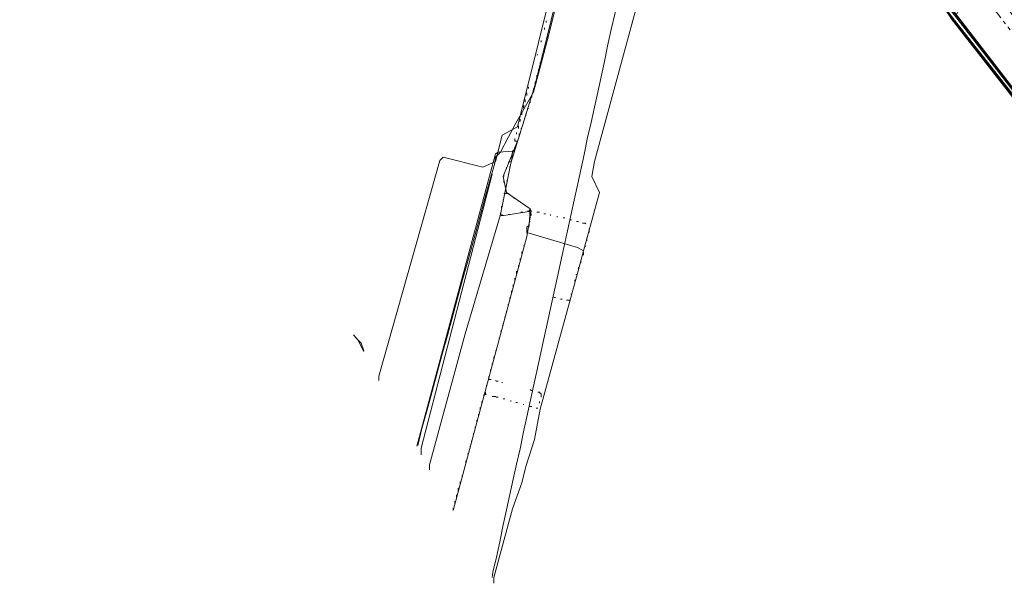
# Model space of a CAD drawing. Header units: metres. Extents: x 196942 to 197942, y 354692 to 355693.
# Tile 13 of 58: x 197070 to 197303, y 355159 to 355292. Entities that reach past the tile are written whole.
import ezdxf
from ezdxf.lldxf.tags import DXFTag

# ---------------------------------------------------------------- set-up
doc = ezdxf.new("R2010")
doc.units = ezdxf.units.M
doc.linetypes.add('RI-GWA', pattern=[18.45, 6, -1.8, 1.75, -1.8, 1.75, -1.8, 1.75, -1.8])
for name, color, linetype, lineweight in [('B-OI-KL-DATA_Orientatieverzoek_BT Nederland_0000566275-G', 90, 'KL-DATA-N', 18), ('B-OI-KL-DATA_Orientatieverzoek_Eurofiber_0000560460-G', 90, 'KL-DATA-N', 18), ('B-OI-KL-DATA_Orientatieverzoek_KPN_0000546663-G', 90, 'KL-DATA-N', 18), ('B-OI-KL-DATA_Orientatieverzoek_prorail_0000596202-G', 90, 'KL-DATA-N', 18), ('B-OI-KL-DATA_Orientatieverzoek_Ziggo BV_0000546674-G', 90, 'KL-DATA-N', 18), ('B-OI-KL-ET_LS_Orientatieverzoek_Enexis_0000729946-G', 190, 'KL-LS-N', 18), ('B-OI-KL-ET_MS_Orientatieverzoek_Enexis_0000729946-G', 130, 'KL-MS-N', 18), ('B-OI-KL-ET_MS_Orientatieverzoek_prorail_0000596202-G', 130, 'KL-MS-N', 18), ('B-OI-KL-GAS_HD_Orientatieverzoek_Enexis_0000729946-G', 30, 'KL-GAS-HD-N', 18), ('B-OI-KL-GAS_LD_Orientatieverzoek_Enexis_0000729946-G', 50, 'KL-GAS-LD-N', 18), ('B-OI-KL-OVERIG_Orientatieverzoek_prorail_0000596202-G', 130, 'Continuous', 18), ('B-OI-KL-WATER_Orientatieverzoek_Nv WML_0000578862-G', 170, 'KL-WATER-N', 18), ('B-OI-RI-GWA_Orientatieverzoek_roermond_0000584598-G', 30, 'RI-GWA', 18)]:
    doc.layers.add(name, color=color, linetype=linetype, lineweight=lineweight)
doc.styles.get("Standard").update_dxf_attribs({"font": 'arial.ttf'})
tags = doc.linetypes.add('KL-DATA-N', pattern='A,4,-1,[101,NLCS.SHX,S=0.5,R=0,X=0,Y=0],-1,4,-1,["D",Standard,S=1,R=0,X=-0.25,Y=-0.5],-1.5', length=12.5).pattern_tags.tags
tags[18] = DXFTag(74, 10)
tags = doc.linetypes.add('KL-GAS-HD-N', pattern='A,4,-1,[69,NLCS.SHX,S=0.5,R=0,X=0,Y=0],-1,4,-1,["H",Standard,S=1,R=0,X=0,Y=-0.5],-2', length=13).pattern_tags.tags
tags[18] = DXFTag(74, 10)
tags = doc.linetypes.add('KL-GAS-LD-N', pattern='A,4,-1,[69,NLCS.SHX,S=0.5,R=0,X=0,Y=0],-1,4,-1,["L",Standard,S=1,R=0,X=0.25,Y=-0.5],-2', length=13).pattern_tags.tags
tags[18] = DXFTag(74, 10)
tags = doc.linetypes.add('KL-LS-N', pattern='A,4,-1,[103,NLCS.SHX,S=0.75,R=0,X=0,Y=0],-1,4,-1,["L",Standard,S=1,R=0,X=0,Y=-0.5],-2', length=13).pattern_tags.tags
tags[18] = DXFTag(74, 10)
tags = doc.linetypes.add('KL-MS-N', pattern='A,4,-1,[103,NLCS.SHX,S=0.75,R=0,X=0,Y=0],-1,4,-1,["M",Standard,S=1,R=0,X=0,Y=-0.5],-2', length=13).pattern_tags.tags
tags[18] = DXFTag(74, 10)
doc.linetypes.add('KL-WATER-N', pattern='A,7,-0.5,[168,NLCS.SHX,S=0.75,R=0,X=0.75,Y=0],-2', length=9.5)

msp = doc.modelspace()

# ---------------------------------------------------------------- linework, layer by layer
at = {"layer": 'B-OI-KL-DATA_Orientatieverzoek_BT Nederland_0000566275-G', "ltscale": 0.5, "flags": 128}
for points in [[(197218.45528, 355326.92896), (197216.0548, 355327.129), (197213.25424, 355327.52908), (197211.0538, 355327.52908), (197207.25304, 355324.92856), (197204.0524, 355322.92816), (197202.65212, 355317.127), (197200.25164, 355307.92516), (197197.85116, 355298.32324), (197195.45068, 355288.72132), (197193.85036, 355282.72012), (197191.84996, 355275.1186), (197187.64912, 355267.71712), (197185.84876, 355264.31644), (197184.0484, 355260.91576), (197182.84816, 355259.71552), (197182.64812, 355258.31524), (197180.64772, 355251.1138), (197179.44748, 355246.71292), (197178.24724, 355242.31204), (197177.047, 355237.91116), (197175.0466, 355230.70972), (197173.84636, 355226.30884), (197172.64612, 355221.90796), (197171.44588, 355217.50708), (197170.24564, 355213.1062), (197169.0454, 355208.70532), (197167.84516, 355204.30444), (197166.64492, 355199.90356), (197165.44468, 355195.50268), (197164.44448, 355191.50188)], [(197218.45528, 355326.92896), (197217.65512, 355324.52848), (197217.45508, 355322.72812), (197216.65492, 355319.1274), (197215.85476, 355315.52668), (197215.0546, 355311.92596), (197214.25444, 355307.92516), (197213.45428, 355304.32444), (197212.65412, 355300.72372), (197211.85396, 355297.123), (197211.0538, 355293.52228), (197210.25364, 355289.92156), (197209.45348, 355286.32084), (197208.65332, 355282.32004), (197207.85316, 355278.71932), (197207.053, 355275.1186), (197206.25284, 355271.51788), (197205.45268, 355267.91716), (197204.65252, 355264.31644), (197203.85236, 355260.31564), (197203.0522, 355256.71492), (197202.25204, 355253.1142), (197201.45188, 355249.51348), (197200.65172, 355245.91276), (197199.85156, 355242.31204), (197199.0514, 355238.31124), (197198.25124, 355234.71052), (197197.45108, 355231.1098), (197196.65092, 355227.50908), (197195.85076, 355223.90836), (197195.0506, 355220.30764), (197194.25044, 355216.70692), (197193.45028, 355212.70612), (197192.65012, 355209.1054), (197191.84996, 355205.50468), (197191.0498, 355201.90396), (197190.24964, 355198.30324), (197189.44948, 355194.70252), (197188.64932, 355190.70172), (197187.84916, 355187.101), (197187.049, 355183.50028), (197186.24884, 355179.89956), (197185.44868, 355176.29884), (197184.64852, 355172.69812), (197183.84836, 355168.69732), (197183.0482, 355165.0966), (197182.24804, 355161.49588), (197182.048, 355160.29564)], [(197151.64192, 355213.90636), (197151.0418, 355215.70672), (197149.84156, 355216.90696)]]:
    msp.add_lwpolyline(points, dxfattribs=at)
at = {"layer": 'B-OI-KL-DATA_Orientatieverzoek_Eurofiber_0000560460-G', "ltscale": 0.5, "flags": 128}
msp.add_lwpolyline([(197497.71112, 355320.92776), (197493.71032, 355318.1272), (197481.70792, 355312.126), (197480.50768, 355311.72592), (197476.1068, 355308.92536), (197474.90656, 355307.32504), (197473.50628, 355307.125), (197461.70392, 355300.1236), (197450.50168, 355293.32224), (197430.29764, 355276.71892), (197420.0956, 355268.51728), (197420.69572, 355267.31704), (197427.69712, 355258.71532), (197427.29704, 355257.31504), (197415.49468, 355248.1132), (197406.69292, 355258.51528), (197404.49248, 355258.91536), (197399.0914, 355254.71452), (197380.48768, 355240.1116), (197371.88596, 355233.51028), (197365.0846, 355228.30924), (197353.0822, 355219.1074), (197347.68112, 355215.30664), (197346.0808, 355215.50668), (197345.88076, 355216.70692), (197346.88096, 355218.1072), (197346.68092, 355220.90776), (197313.27424, 355263.51628), (197303.87236, 355275.71872), (197293.0702, 355289.72152), (197285.0686, 355300.1236), (197274.26644, 355314.1264), (197257.86316, 355335.33064), (197241.85996, 355356.1348), (197237.25904, 355352.53408), (197234.25844, 355340.73172), (197232.85816, 355334.93056), (197230.65772, 355335.33064), (197229.0574, 355335.73072), (197214.65452, 355339.73152), (197214.0544, 355340.53168), (197214.45448, 355340.93176), (197214.65452, 355342.33204), (197215.85476, 355346.73292), (197218.25524, 355356.33484), (197219.25544, 355359.73552), (197219.45548, 355363.93636), (197219.85556, 355376.73892), (197221.25584, 355378.1392), (197221.0558, 355381.73992), (197220.45568, 355383.94036), (197208.45328, 355398.74332), (197187.84916, 355426.1488), (197176.44688, 355440.35164), (197158.0432, 355463.55628), (197154.24244, 355468.55728), (197149.0414, 355475.35864), (197143.84036, 355482.16), (197138.63932, 355488.96136), (197129.43748, 355500.96376), (197123.83636, 355508.1652), (197102.63212, 355535.37064), (197080.82776, 355563.57628), (197078.62732, 355565.77672), (197076.22684, 355566.57688), (197071.82596, 355566.37684), (197070.82576, 355566.1768), (197071.0258, 355567.57708), (197081.42788, 355598.58328), (197075.0266, 355602.58408), (197070.22564, 355606.98496)], dxfattribs=at)
at = {"layer": 'B-OI-KL-DATA_Orientatieverzoek_KPN_0000546663-G', "ltscale": 0.5, "flags": 128}
msp.add_lwpolyline([(197352.48208, 355213.90636), (197350.48168, 355215.90676), (197347.68112, 355219.50748), (197348.0812, 355220.30764), (197360.28364, 355230.1096), (197359.68352, 355230.70972), (197356.28284, 355228.1092), (197356.0828, 355227.50908), (197355.0826, 355227.30904), (197354.48248, 355226.70892), (197347.081, 355221.1078), (197346.0808, 355221.50788), (197321.27584, 355253.31424), (197290.66972, 355292.52208), (197290.0696, 355293.52228), (197240.45968, 355357.93516), (197240.45968, 355358.73532), (197242.26004, 355360.53568), (197244.26044, 355361.93596), (197245.46068, 355363.53628), (197246.66092, 355364.1364), (197247.061, 355364.93656), (197248.26124, 355365.53668), (197248.46128, 355366.1368), (197249.66152, 355366.73692), (197252.26204, 355368.73732), (197253.0622, 355367.73712), (197255.26264, 355368.33724), (197257.86316, 355369.73752), (197257.46308, 355370.1376), (197257.46308, 355369.73752)], dxfattribs=at)
at = {"layer": 'B-OI-KL-DATA_Orientatieverzoek_prorail_0000596202-G', "ltscale": 0.5, "flags": 128}
for points in [[(197203.65232, 355237.51108), (197202.25204, 355238.31124), (197190.24964, 355241.91196), (197190.24964, 355243.1122), (197190.84976, 355243.51228), (197191.0498, 355247.51308), (197185.44868, 355251.31384), (197184.64852, 355255.1146), (197188.24924, 355264.1164), (197192.25004, 355276.91896), (197203.65232, 355322.92816), (197204.85256, 355325.72872), (197205.45268, 355328.72932), (197206.25284, 355330.1296), (197208.45328, 355330.1296), (197210.85376, 355329.32944), (197212.25404, 355329.32944), (197214.25444, 355328.92936), (197214.85456, 355330.92976), (197213.25424, 355330.72972), (197212.25404, 355329.92956), (197212.25404, 355329.32944)], [(197203.65232, 355237.51108), (197207.45308, 355251.31384), (197205.65272, 355255.1146), (197206.25284, 355258.71532), (197220.25564, 355310.1256), (197223.0562, 355313.1262), (197227.25704, 355327.32904), (197227.45708, 355330.32964), (197227.65712, 355330.32964), (197228.25724, 355328.32924), (197228.0572, 355327.72912), (197227.25704, 355327.72912)], [(197187.049, 355261.1158), (197183.44828, 355260.91576), (197182.84816, 355260.51568), (197164.24444, 355191.30184)], [(197187.049, 355261.1158), (197187.24904, 355261.1158)], [(197203.65232, 355237.51108), (197202.65212, 355233.71032), (197193.45028, 355200.1036), (197192.05, 355192.90216), (197190.0496, 355186.50088), (197189.0494, 355182.70012), (197186.84896, 355176.49888), (197182.44808, 355160.29564), (197182.44808, 355158.89536)], [(197151.64192, 355213.70632), (197150.24164, 355216.50688), (197149.24144, 355217.70712)]]:
    msp.add_lwpolyline(points, dxfattribs=at)
at = {"layer": 'B-OI-KL-DATA_Orientatieverzoek_Ziggo BV_0000546674-G', "ltscale": 0.5, "flags": 128}
msp.add_lwpolyline([(197363.88436, 355198.50328), (197363.28424, 355199.70352), (197350.88176, 355215.70672), (197272.66612, 355316.32684), (197270.66572, 355314.92656)], dxfattribs=at)
at = {"layer": 'B-OI-KL-ET_LS_Orientatieverzoek_Enexis_0000729946-G', "ltscale": 0.5, "flags": 128}
msp.add_lwpolyline([(197313.27424, 355266.1168), (197311.27384, 355268.1172), (197291.86996, 355293.32224), (197292.27004, 355294.1224), (197292.87016, 355294.52248)], dxfattribs=at)
at = {"layer": 'B-OI-KL-ET_MS_Orientatieverzoek_Enexis_0000729946-G', "ltscale": 0.5, "flags": 128}
msp.add_lwpolyline([(197344.48048, 355225.70872), (197342.28004, 355227.90916), (197290.46968, 355295.1226), (197292.67012, 355297.32304), (197304.47248, 355306.92496), (197313.67432, 355315.1266), (197332.27804, 355333.1302), (197337.67912, 355338.33124), (197344.88056, 355341.73192), (197346.28084, 355339.93156), (197353.88236, 355324.92856), (197354.0824, 355324.92856), (197354.88256, 355324.52848), (197376.0868, 355335.33064), (197383.28824, 355323.92836), (197407.69312, 355286.92096), (197407.89316, 355284.92056), (197411.49388, 355279.71952), (197412.89416, 355279.91956), (197419.89556, 355285.32064), (197421.29584, 355285.32064), (197427.89716, 355276.51888), (197423.89636, 355273.1182), (197424.89656, 355263.91636), (197412.69412, 355254.51448), (197411.89396, 355254.91456), (197408.69332, 355258.71532), (197407.49308, 355258.51528), (197405.89276, 355257.115), (197406.29284, 355256.91496), (197407.89316, 355258.31524)], dxfattribs=at)
at = {"layer": 'B-OI-KL-ET_MS_Orientatieverzoek_prorail_0000596202-G', "ltscale": 0.5, "flags": 128}
for points in [[(197184.0484, 355246.1128), (197186.44888, 355258.31524), (197192.25004, 355276.91896), (197203.65232, 355322.92816), (197204.25244, 355323.72832), (197205.0526, 355323.72832), (197212.25404, 355321.52788), (197213.25424, 355325.52868), (197214.0544, 355332.73012), (197215.65472, 355342.53208), (197215.25464, 355347.93316), (197228.0572, 355383.34024), (197233.85836, 355400.1436), (197234.25844, 355400.34364), (197233.65832, 355395.94276), (197226.25684, 355372.138), (197224.85656, 355371.53788), (197224.0564, 355365.33664), (197221.25584, 355355.1346), (197218.85536, 355341.93196), (197213.65432, 355326.52888), (197213.65432, 355326.52888)], [(197184.0484, 355246.1128), (197175.64672, 355217.90716), (197167.24504, 355186.90096), (197167.24504, 355185.70072)], [(197184.0484, 355246.1128), (197184.84856, 355245.91276), (197191.24984, 355246.91296), (197190.24964, 355240.91176), (197172.84616, 355176.0988)]]:
    msp.add_lwpolyline(points, dxfattribs=at)
at = {"layer": 'B-OI-KL-GAS_HD_Orientatieverzoek_Enexis_0000729946-G', "ltscale": 0.5, "flags": 128}
msp.add_lwpolyline([(197344.48048, 355225.70872), (197343.0802, 355227.109), (197242.46008, 355357.53508), (197240.45968, 355356.73492), (197238.85936, 355358.93536)], dxfattribs=at)
at = {"layer": 'B-OI-KL-GAS_LD_Orientatieverzoek_Enexis_0000729946-G', "ltscale": 0.5, "flags": 128}
msp.add_lwpolyline([(197339.27944, 355231.90996), (197337.079, 355234.1104), (197291.46988, 355292.122), (197264.46448, 355327.129), (197247.061, 355349.93356), (197249.66152, 355352.53408), (197250.46168, 355352.73412), (197274.0664, 355322.128), (197275.0666, 355322.32804), (197279.86756, 355326.1288), (197280.26764, 355326.1288), (197305.87276, 355292.52208), (197306.0728, 355292.52208), (197347.68112, 355238.91136), (197348.0812, 355238.91136)], dxfattribs=at)
at = {"layer": 'B-OI-KL-OVERIG_Orientatieverzoek_prorail_0000596202-G', "ltscale": 0.5, "flags": 128}
for points in [[(197194.85056, 355291.52188), (197194.85056, 355291.92196)], [(197194.45048, 355289.92156), (197194.45048, 355290.32164)], [(197193.65032, 355286.92096), (197193.65032, 355287.32104)], [(197195.0506, 355287.92116), (197195.0506, 355288.32124)], [(197194.25044, 355284.72052), (197194.25044, 355285.32064)], [(197192.65012, 355283.92036), (197192.85016, 355283.92036)], [(197193.45028, 355281.51988), (197193.45028, 355282.12)], [(197193.85036, 355283.1202), (197193.85036, 355283.72032)], [(197193.0502, 355280.1196), (197193.0502, 355280.51968)], [(197192.25004, 355276.91896), (197192.25004, 355277.51908)], [(197192.65012, 355278.51928), (197192.65012, 355279.1194)], [(197190.24964, 355274.31844), (197190.24964, 355274.91856)], [(197190.64972, 355275.91876), (197190.64972, 355276.31884)], [(197191.84996, 355275.51868), (197191.84996, 355275.91876)], [(197189.84956, 355272.71812), (197189.84956, 355273.31824)], [(197191.0498, 355272.51808), (197191.0498, 355272.91816)], [(197191.44988, 355273.91836), (197191.44988, 355274.31844)], [(197189.0494, 355269.71752), (197189.0494, 355270.31764)], [(197189.44948, 355271.31784), (197189.44948, 355271.71792), (197189.64952, 355271.91796)], [(197190.44968, 355270.91776), (197190.44968, 355271.1178), (197190.64972, 355271.31784)], [(197188.64932, 355268.1172), (197188.64932, 355268.71732)], [(197189.44948, 355267.71712), (197189.44948, 355268.1172)], [(197190.0496, 355269.51748), (197190.0496, 355269.91756)], [(197188.24924, 355266.51688), (197188.24924, 355267.117)], [(197188.84936, 355266.51688), (197189.0494, 355266.51688)], [(197187.44908, 355263.51628), (197187.44908, 355264.1164)], [(197187.44908, 355263.51628), (197188.0492, 355263.51628)], [(197187.84916, 355265.1166), (197187.84916, 355265.51668)], [(197188.44928, 355264.71652), (197188.44928, 355265.1166), (197188.64932, 355265.31664)], [(197185.84876, 355258.51528), (197186.64892, 355258.71532), (197186.84896, 355261.1158), (197187.44908, 355261.51588), (197187.44908, 355262.116)], [(197185.44868, 355256.91496), (197185.44868, 355257.31504)], [(197186.24884, 355256.91496), (197186.24884, 355257.51508)], [(197184.84856, 355255.1146), (197184.84856, 355255.71472)], [(197184.84856, 355253.71432), (197184.84856, 355254.31444)], [(197185.44868, 355254.1144), (197185.64872, 355254.1144)], [(197184.64852, 355249.31344), (197184.64852, 355249.71352)], [(197186.0488, 355250.91376), (197185.84876, 355251.1138), (197184.84856, 355251.1138)], [(197187.44908, 355249.91356), (197187.24904, 355250.1136), (197187.049, 355250.1136)], [(197188.64932, 355249.1134), (197188.44928, 355249.31344), (197188.24924, 355249.31344)], [(197184.24844, 355247.71312), (197184.24844, 355248.1132)], [(197189.64952, 355248.31324), (197189.84956, 355248.31324)], [(197190.44968, 355246.91296), (197190.84976, 355246.91296), (197190.84976, 355247.113), (197191.0498, 355247.31304), (197191.24984, 355247.113)], [(197184.24844, 355245.91276), (197184.0484, 355246.1128), (197184.0484, 355246.51288)], [(197184.24844, 355245.91276), (197184.64852, 355245.91276)], [(197185.84876, 355246.1128), (197186.24884, 355246.1128)], [(197188.84936, 355246.71292), (197189.24944, 355246.71292)], [(197191.24984, 355245.91276), (197191.24984, 355246.31284)], [(197192.65012, 355246.71292), (197193.25024, 355246.71292)], [(197194.25044, 355246.31284), (197194.65052, 355246.31284)], [(197195.85076, 355245.91276), (197195.85076, 355246.1128)], [(197197.45108, 355245.51268), (197197.45108, 355245.71272)], [(197198.85136, 355245.31264), (197199.25144, 355245.31264)], [(197200.45168, 355244.91256), (197200.85176, 355244.91256)], [(197190.84976, 355243.31224), (197190.84976, 355244.31244), (197191.0498, 355244.51248)], [(197202.052, 355244.51248), (197202.45208, 355244.51248)], [(197204.25244, 355243.91236), (197204.0524, 355244.1124), (197203.45228, 355244.1124)], [(197205.0526, 355241.91196), (197205.0526, 355242.71212)], [(197190.24964, 355241.71192), (197190.44968, 355241.71192)], [(197204.45248, 355239.91156), (197204.45248, 355240.71172)], [(197189.44948, 355238.71132), (197189.64952, 355238.71132)], [(197204.0524, 355238.51128), (197204.0524, 355238.91136)], [(197188.64932, 355235.31064), (197188.64932, 355235.71072)], [(197189.0494, 355236.91096), (197189.0494, 355237.31104)], [(197203.0522, 355234.71052), (197203.0522, 355235.31064)], [(197203.65232, 355236.51088), (197203.65232, 355237.111)], [(197188.24924, 355233.71032), (197188.24924, 355234.1104)], [(197202.45208, 355233.1102), (197202.45208, 355233.71032)], [(197187.44908, 355230.50968), (197187.44908, 355231.1098)], [(197187.84916, 355232.11), (197187.84916, 355232.71012)], [(197201.65192, 355230.30964), (197201.65192, 355230.70972)], [(197201.85196, 355231.90996), (197202.052, 355231.90996)], [(197187.049, 355229.1094), (197187.049, 355229.50948)], [(197186.24884, 355225.90876), (197186.24884, 355226.50888)], [(197186.64892, 355227.50908), (197186.64892, 355228.1092)], [(197196.65092, 355226.50888), (197197.051, 355226.50888)], [(197198.25124, 355226.1088), (197198.65132, 355226.1088)], [(197200.65172, 355227.30904), (197200.85176, 355227.30904)], [(197185.84876, 355224.50848), (197185.84876, 355224.90856)], [(197199.65152, 355225.90876), (197200.45168, 355225.90876)], [(197185.0486, 355221.50788), (197185.0486, 355221.90796)], [(197185.44868, 355222.90816), (197185.44868, 355223.30824)], [(197184.64852, 355219.90756), (197184.64852, 355220.30764)], [(197183.64832, 355216.90696), (197183.84836, 355216.90696)], [(197184.0484, 355218.50728), (197184.24844, 355218.50728)], [(197182.44808, 355212.106), (197182.44808, 355212.50608)], [(197182.84816, 355213.90636), (197183.0482, 355213.90636)], [(197182.048, 355210.50568), (197182.048, 355210.90576)], [(197181.24784, 355207.105), (197181.24784, 355207.90516)], [(197181.64792, 355208.90536), (197181.64792, 355209.50548)], [(197180.64772, 355205.70472), (197180.84776, 355205.70472)], [(197181.24784, 355207.105), (197181.84796, 355207.105)], [(197183.0482, 355206.70492), (197182.84816, 355206.90496)], [(197183.0482, 355206.70492), (197183.44828, 355206.70492)], [(197184.44848, 355206.30484), (197184.44848, 355206.50488)], [(197180.44768, 355203.70432), (197180.24764, 355203.50428), (197180.0476, 355203.50428), (197180.0476, 355203.1042)], [(197180.44768, 355203.70432), (197180.44768, 355204.1044)], [(197180.44768, 355203.70432), (197180.64772, 355203.50428)], [(197183.0482, 355202.90416), (197182.84816, 355203.1042), (197182.048, 355203.1042)], [(197183.0482, 355202.90416), (197183.44828, 355202.90416)], [(197191.24984, 355204.50448), (197191.0498, 355204.70452)], [(197191.24984, 355204.50448), (197191.64992, 355204.50448)], [(197193.65032, 355202.90416), (197193.65032, 355203.70432), (197193.45028, 355203.90436), (197193.25024, 355204.1044), (197192.85016, 355204.1044)], [(197179.24744, 355199.90356), (197179.24744, 355200.50368)], [(197179.64752, 355201.50388), (197179.64752, 355201.90396)], [(197184.64852, 355202.50408), (197185.0486, 355202.50408)], [(197186.44888, 355201.90396), (197186.44888, 355202.104)], [(197187.64912, 355201.70392), (197188.0492, 355201.70392)], [(197189.44948, 355201.1038), (197189.44948, 355201.30384)], [(197190.84976, 355200.70372), (197191.44988, 355200.70372)], [(197193.25024, 355201.50388), (197193.25024, 355201.90396)], [(197178.84736, 355198.50328), (197178.84736, 355198.90336)], [(197192.45008, 355200.30364), (197192.85016, 355200.30364)], [(197178.0472, 355195.50268), (197178.0472, 355195.90276)], [(197178.44728, 355196.90296), (197178.44728, 355197.50308)], [(197177.64712, 355193.90236), (197177.64712, 355194.30244)], [(197176.84696, 355190.90176), (197176.84696, 355191.30184)], [(197177.047, 355192.50208), (197177.24704, 355192.50208)], [(197176.24684, 355189.50148), (197176.44688, 355189.50148)], [(197175.84676, 355187.30104), (197175.84676, 355187.90116)], [(197174.84656, 355184.30044), (197175.0466, 355184.30044)], [(197174.44648, 355182.30004), (197174.44648, 355182.90016)], [(197173.64632, 355179.29944), (197173.64632, 355179.69952), (197173.84636, 355179.89956)], [(197174.0464, 355180.69972), (197174.0464, 355181.29984), (197174.24644, 355181.49988)], [(197173.24624, 355177.69912), (197173.24624, 355178.29924)], [(197172.84616, 355176.29884), (197172.84616, 355176.69892)]]:
    msp.add_lwpolyline(points, dxfattribs=at)
at = {"layer": 'B-OI-KL-WATER_Orientatieverzoek_Nv WML_0000578862-G', "ltscale": 0.5, "flags": 128}
for points in [[(197339.67952, 355232.51008), (197329.0774, 355244.71252), (197240.0596, 355359.73552), (197240.25964, 355360.53568), (197250.46168, 355367.93716), (197252.66212, 355373.93836), (197254.0624, 355373.93836), (197254.66252, 355372.73812), (197255.86276, 355364.1364), (197275.26664, 355339.53148), (197291.0698, 355318.32724), (197344.28044, 355249.1134), (197344.48048, 355249.1134), (197350.88176, 355240.91176)], [(197213.45428, 355353.73432), (197212.85416, 355352.73412), (197203.85236, 355327.129), (197202.85216, 355326.52888), (197188.0492, 355266.91696), (197184.44848, 355264.91656), (197182.84816, 355258.71532), (197179.84756, 355257.31504), (197170.44568, 355259.71552), (197169.64552, 355258.91536), (197155.24264, 355207.90516), (197155.24264, 355206.90496)], [(197165.24464, 355189.30144), (197165.24464, 355190.90176), (197182.048, 355255.71472)]]:
    msp.add_lwpolyline(points, dxfattribs=at)
at = {"layer": 'B-OI-RI-GWA_Orientatieverzoek_roermond_0000584598-G', "ltscale": 0.5, "flags": 128}
msp.add_lwpolyline([(197347.68112, 355234.31044), (197284.0684, 355316.32684), (197246.66092, 355365.73672), (197247.86116, 355378.73932), (197277.46708, 355481.1598), (197283.26824, 355498.56328), (197283.86836, 355499.36344), (197285.86876, 355506.36484), (197288.86936, 355515.1666)], dxfattribs=at)

doc.saveas('drawing.dxf')
